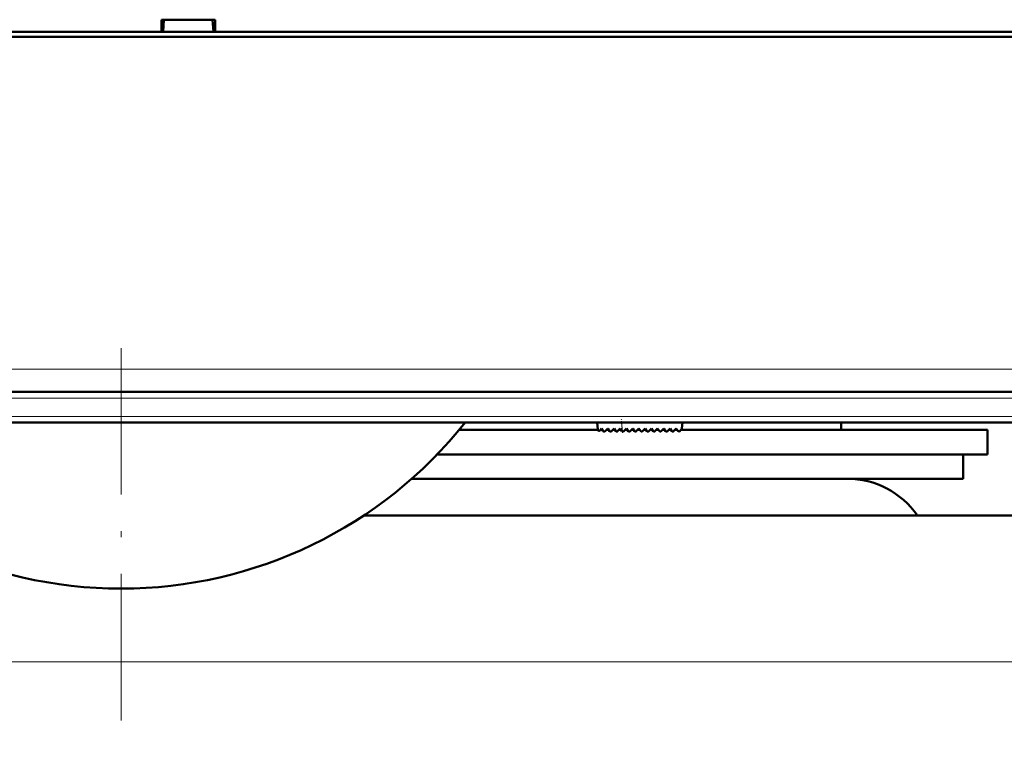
# Model space of a CAD drawing. Extents: x -2065 to 2446, y -1961 to 629.
# Tile 14 of 59: x -112 to -31, y -1651 to -1591. Entities that reach past the tile are written whole.
import ezdxf

# ---------------------------------------------------------------- set-up
doc = ezdxf.new("R2010")
doc.units = 0
doc.linetypes.add('DASHDOT', pattern=[18.5, 12, -3, 0.5, -3])

msp = doc.modelspace()

# ---------------------------------------------------------------- linework, layer by layer
at = {"color": 7, "lineweight": 50}
for p, q in [((-100.138, -1591.99), (-100.138, -1590.99)), ((-100.137, -1590.99), (-95.733, -1590.99)), ((-99.999, -1591.99), (-99.935, -1590.99)), ((-95.935, -1590.99), (-95.871, -1591.99)), ((-95.733, -1590.99), (-95.733, -1591.99)), ((23.042, -1592.39), (-229.912, -1592.39)), ((-219.732, -1591.99), (-100.138, -1591.99)), ((-100.138, -1591.99), (-99.999, -1591.99)), ((-100.085, -1591.99), (-95.785, -1591.99)), ((-95.871, -1591.99), (-95.732, -1591.99)), ((-95.732, -1591.99), (12.862, -1591.99)), ((-4.973, -1621.49), (-201.897, -1621.49)), ((-5.148, -1623.99), (-201.722, -1623.99)), ((-64.435, -1623.99), (-64.384, -1624.576)), ((-57.435, -1623.99), (-57.479, -1624.49)), ((-44.435, -1624.602), (-44.435, -1623.99)), ((-64.378, -1624.602), (-75.74, -1624.602)), ((-64.378, -1624.602), (-75.74, -1624.602)), ((-64.213, -1624.638), (-64.065, -1624.49)), ((-63.987, -1624.602), (-64.177, -1624.602)), ((-63.986, -1624.602), (-64.131, -1624.602)), ((-64.065, -1624.49), (-63.923, -1624.692)), ((-63.77, -1624.706), (-63.555, -1624.49)), ((-63.476, -1624.602), (-63.657, -1624.602)), ((-63.476, -1624.602), (-63.62, -1624.602)), ((-63.555, -1624.49), (-63.413, -1624.692)), ((-63.26, -1624.706), (-63.045, -1624.49)), ((-62.966, -1624.602), (-63.132, -1624.602)), ((-62.966, -1624.602), (-63.114, -1624.602)), ((-63.045, -1624.49), (-62.903, -1624.692)), ((-62.75, -1624.706), (-62.535, -1624.49)), ((-62.456, -1624.602), (-62.614, -1624.602)), ((-62.456, -1624.602), (-62.611, -1624.602)), ((-62.535, -1624.49), (-62.393, -1624.692)), ((-62.025, -1624.49), (-62.24, -1624.706)), ((-61.946, -1624.602), (-62.12, -1624.602)), ((-61.946, -1624.602), (-62.092, -1624.602)), ((-61.883, -1624.692), (-62.025, -1624.49)), ((-61.515, -1624.49), (-61.73, -1624.706)), ((-61.436, -1624.602), (-61.627, -1624.602)), ((-61.436, -1624.602), (-61.578, -1624.602)), ((-61.373, -1624.692), (-61.515, -1624.49)), ((-61.004, -1624.49), (-61.22, -1624.706)), ((-60.926, -1624.602), (-61.09, -1624.602)), ((-60.926, -1624.602), (-61.066, -1624.602)), ((-60.863, -1624.692), (-61.004, -1624.49)), ((-60.494, -1624.49), (-60.71, -1624.706)), ((-60.416, -1624.602), (-60.564, -1624.602)), ((-60.416, -1624.602), (-60.558, -1624.602)), ((-60.353, -1624.692), (-60.494, -1624.49)), ((-59.984, -1624.49), (-60.2, -1624.706)), ((-59.905, -1624.602), (-60.053, -1624.602)), ((-59.906, -1624.602), (-60.046, -1624.602)), ((-59.843, -1624.692), (-59.984, -1624.49)), ((-59.474, -1624.49), (-59.69, -1624.706)), ((-59.395, -1624.602), (-59.552, -1624.602)), ((-59.395, -1624.602), (-59.535, -1624.602)), ((-59.333, -1624.692), (-59.474, -1624.49)), ((-58.964, -1624.49), (-59.18, -1624.706)), ((-58.885, -1624.602), (-59.055, -1624.602)), ((-58.885, -1624.602), (-59.031, -1624.602)), ((-58.822, -1624.692), (-58.964, -1624.49)), ((-58.454, -1624.49), (-58.67, -1624.706)), ((-58.375, -1624.602), (-58.567, -1624.602)), ((-58.375, -1624.602), (-58.534, -1624.602)), ((-58.312, -1624.692), (-58.454, -1624.49)), ((-57.944, -1624.49), (-58.16, -1624.706)), ((-57.864, -1624.602), (-58.045, -1624.602)), ((-57.865, -1624.602), (-58.043, -1624.602)), ((-57.808, -1624.684), (-57.944, -1624.49)), ((-57.479, -1624.49), (-57.65, -1624.691)), ((-44.435, -1624.602), (-57.559, -1624.602)), ((-32.435, -1624.602), (-57.544, -1624.602)), ((-32.435, -1626.602), (-32.435, -1624.602)), ((-32.435, -1626.602), (-77.531, -1626.602)), ((-34.435, -1628.602), (-34.435, -1626.602)), ((-34.435, -1628.602), (-79.623, -1628.602)), ((-83.535, -1631.602), (-3.435, -1631.602))]:
    msp.add_line(p, q, dxfattribs=at)
at = {"color": 7, "linetype": 'DASHDOT', "lineweight": 18}
for p, q in [((-103.435, -1759.395), (-103.435, -1616.712)), ((14.719, -1621.99), (-221.589, -1621.99)), ((14.509, -1623.49), (-221.38, -1623.49))]:
    msp.add_line(p, q, dxfattribs=at)
at = {"color": 7, "lineweight": 18}
for p, q in [((-4.973, -1619.629), (-201.897, -1619.629)), ((-4.973, -1621.99), (-201.897, -1621.99)), ((-5.148, -1623.49), (-201.722, -1623.49)), ((-62.363, -1624.72), (-62.427, -1623.99)), ((-151.377, -1643.602), (-3.435, -1643.602))]:
    msp.add_line(p, q, dxfattribs=at)
at = {"color": 7, "linetype": 'DASHDOT', "lineweight": 18, "ltscale": 0.028003}
msp.add_line((-62.353, -1624.838), (-62.451, -1623.723), dxfattribs=at)
at = {"color": 7, "lineweight": 50}
for centre, radius, start, end in [((-103.435, -1601.602), 36, 218.4578, 321.5465), ((-64.284, -1624.568), 0.1, 184.99999, 315), ((-63.841, -1624.635), 0.1, 215, 315), ((-63.331, -1624.635), 0.1, 215, 315), ((-62.821, -1624.635), 0.1, 215, 315), ((-62.311, -1624.635), 0.1, 215, 315), ((-61.801, -1624.635), 0.1, 215, 315), ((-61.291, -1624.635), 0.1, 215, 315), ((-60.781, -1624.635), 0.1, 215, 315), ((-60.271, -1624.635), 0.1, 215, 315), ((-59.761, -1624.635), 0.1, 215, 315), ((-59.251, -1624.635), 0.1, 215, 315), ((-58.741, -1624.635), 0.1, 215, 315), ((-58.231, -1624.635), 0.1, 215, 315), ((-57.726, -1624.626), 0.1, 215, 319.58501), ((-43.935, -1635.602), 7, 34.8499, 90)]:
    msp.add_arc(centre, radius, start, end, dxfattribs=at)

doc.saveas('drawing.dxf')
